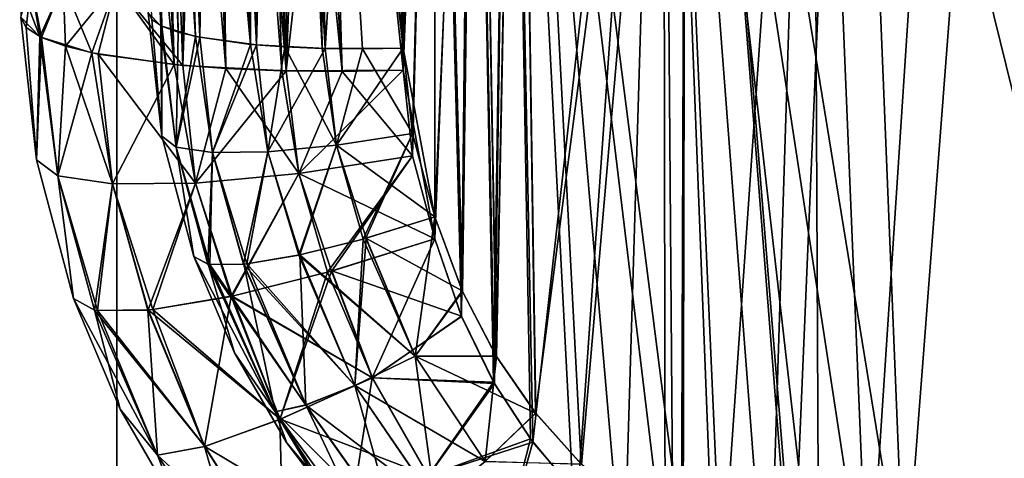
# Model space of a CAD drawing. Header units: millimetres. Extents: x -294 to 294, y -16 to 444.
# Tile 9 of 256: x -240.02 to -224.58, y 7.55 to 14.44. Entities that reach past the tile are written whole.
import ezdxf

# ---------------------------------------------------------------- set-up
doc = ezdxf.new("R2010")
doc.units = ezdxf.units.MM
doc.header["$LTSCALE"] = 65.185185
for name, color, linetype in [('555', 7, 'CONTINUOUS'), ('559', 7, 'CONTINUOUS'), ('561', 7, 'CONTINUOUS'), ('604', 7, 'CONTINUOUS'), ('605', 7, 'CONTINUOUS'), ('614', 7, 'CONTINUOUS'), ('615', 7, 'CONTINUOUS'), ('616', 7, 'CONTINUOUS'), ('618', 7, 'CONTINUOUS'), ('619', 7, 'CONTINUOUS'), ('620', 7, 'CONTINUOUS'), ('633', 7, 'CONTINUOUS'), ('634', 7, 'CONTINUOUS'), ('642', 7, 'CONTINUOUS'), ('730', 7, 'CONTINUOUS'), ('733', 7, 'CONTINUOUS'), ('734', 7, 'CONTINUOUS'), ('735', 7, 'CONTINUOUS'), ('736', 7, 'CONTINUOUS'), ('737', 7, 'CONTINUOUS'), ('750', 7, 'CONTINUOUS'), ('756', 7, 'CONTINUOUS'), ('762', 7, 'CONTINUOUS'), ('763', 7, 'CONTINUOUS'), ('768', 7, 'CONTINUOUS')]:
    doc.layers.add(name, color=color, linetype=linetype)

msp = doc.modelspace()

# ---------------------------------------------------------------- linework, layer by layer
at = {"layer": '555', "linetype": 'Continuous'}
for points in [[(-238.5, 100), (-238.5, 0), (-238.5, -16, 19), (-238.5, 100)], [(-238.5, 100, 19), (-238.5, 100), (-238.5, -16, 19), (-238.5, 100, 19)]]:
    msp.add_3dface(points, dxfattribs=at)
at = {"layer": '559', "linetype": 'Continuous'}
for points in [[(-238.5, 100, 19), (-238.5, -16, 19), (238.5, -16, 19), (-238.5, 100, 19)], [(-238.5, 100, 19), (238.5, -16, 19), (238.5, 100, 19), (-238.5, 100, 19)]]:
    msp.add_3dface(points, dxfattribs=at)
at = {"layer": '561', "linetype": 'Continuous'}
for points in [[(-238.5, 0), (-238.5, 100), (-9.306, 54.781), (-238.5, 0)], [(-238.5, 0), (-9.306, 54.781), (-10.266, 54.158), (-238.5, 0)], [(-238.5, 0), (-10.266, 54.158), (-10.923, 53.22), (-238.5, 0)], [(-11.18, 52.105), (-238.5, 0), (-10.923, 53.22), (-11.18, 52.105)], [(-13, 0), (-238.5, 0), (-11.18, 52.105), (-13, 0)]]:
    msp.add_3dface(points, dxfattribs=at)
at = {"layer": '604', "linetype": 'Continuous'}
for points in [[(-238.005, 14.546, -286.48), (-238.005, 14.546, -60.52), (-237.791, 12.605, -60.757), (-238.005, 14.546, -286.48)], [(-238.005, 14.546, -286.48), (-237.791, 12.605, -60.757), (-237.791, 12.605, -286.243), (-238.005, 14.546, -286.48)], [(-237.791, 12.605, -60.757), (-237.288, 10.718, -60.988), (-237.791, 12.605, -286.243), (-237.791, 12.605, -60.757)], [(-237.791, 12.605, -286.243), (-237.288, 10.718, -60.988), (-237.288, 10.718, -286.012), (-237.791, 12.605, -286.243)], [(-237.288, 10.718, -60.988), (-236.651, 9.207, -61.169), (-237.288, 10.718, -286.012), (-237.288, 10.718, -60.988)], [(-237.288, 10.718, -286.012), (-236.651, 9.207, -61.169), (-236.65, 9.204, -285.831), (-237.288, 10.718, -286.012)], [(-236.651, 9.207, -61.169), (-235.836, 7.798, -61.327), (-236.65, 9.204, -285.831), (-236.651, 9.207, -61.169)], [(-236.65, 9.204, -285.831), (-235.836, 7.798, -61.327), (-235.832, 7.793, -285.673), (-236.65, 9.204, -285.831)], [(-235.836, 7.798, -61.327), (-234.857, 6.509, -61.453), (-235.832, 7.793, -285.673), (-235.836, 7.798, -61.327)], [(-235.832, 7.793, -285.673), (-234.857, 6.509, -61.453), (-234.85, 6.501, -285.547), (-235.832, 7.793, -285.673)]]:
    msp.add_3dface(points, dxfattribs=at)
at = {"layer": '605', "linetype": 'Continuous'}
for points in [[(-233.08, 10.179, -57.249), (-234.59, 11.004, -57.276), (-233.511, 11.341, -57.048), (-233.08, 10.179, -57.249)], [(-234.635, 10.992, -57.293), (-233.821, 9.154, -57.619), (-235.628, 10.743, -57.85), (-234.635, 10.992, -57.293)], [(-234.59, 11.004, -57.276), (-233.821, 9.154, -57.619), (-234.635, 10.992, -57.293), (-234.59, 11.004, -57.276)], [(-233.821, 9.154, -57.619), (-234.59, 11.004, -57.276), (-233.08, 10.179, -57.249), (-233.821, 9.154, -57.619)], [(-236.651, 9.207, -61.169), (-237.288, 10.718, -60.988), (-236.017, 8.281, -60.354), (-236.651, 9.207, -61.169)], [(-236.017, 8.281, -60.354), (-237.288, 10.718, -60.988), (-237.069, 10.596, -59.863), (-236.017, 8.281, -60.354)], [(-235.642, 10.74, -57.86), (-234.767, 8.693, -58.264), (-236.46, 10.603, -58.697), (-235.642, 10.74, -57.86)], [(-233.821, 9.154, -57.619), (-235.642, 10.74, -57.86), (-235.628, 10.743, -57.85), (-233.821, 9.154, -57.619)], [(-234.767, 8.693, -58.264), (-235.642, 10.74, -57.86), (-233.821, 9.154, -57.619), (-234.767, 8.693, -58.264)], [(-236.017, 8.281, -60.354), (-237.069, 10.596, -59.863), (-235.536, 8.387, -59.221), (-236.017, 8.281, -60.354)], [(-235.536, 8.387, -59.221), (-237.069, 10.596, -59.863), (-237.037, 10.591, -59.772), (-235.536, 8.387, -59.221)], [(-236.51, 10.597, -58.766), (-235.536, 8.387, -59.221), (-237.037, 10.591, -59.772), (-236.51, 10.597, -58.766)], [(-234.767, 8.693, -58.264), (-236.51, 10.597, -58.766), (-236.46, 10.603, -58.697), (-234.767, 8.693, -58.264)], [(-235.536, 8.387, -59.221), (-236.51, 10.597, -58.766), (-234.767, 8.693, -58.264), (-235.536, 8.387, -59.221)], [(-232.546, 9.154, -57.415), (-233.821, 9.154, -57.619), (-233.08, 10.179, -57.249), (-232.546, 9.154, -57.415)], [(-235.836, 7.798, -61.327), (-236.651, 9.207, -61.169), (-236.017, 8.281, -60.354), (-235.836, 7.798, -61.327)], [(-232.722, 7.498, -57.896), (-234.767, 8.693, -58.264), (-233.821, 9.154, -57.619), (-232.722, 7.498, -57.896)], [(-232.722, 7.498, -57.896), (-233.821, 9.154, -57.619), (-231.929, 8.26, -57.542), (-232.722, 7.498, -57.896)], [(-231.929, 8.26, -57.542), (-233.821, 9.154, -57.619), (-232.546, 9.154, -57.415), (-231.929, 8.26, -57.542)], [(-233.509, 6.857, -58.599), (-235.536, 8.387, -59.221), (-234.767, 8.693, -58.264), (-233.509, 6.857, -58.599)], [(-233.509, 6.857, -58.599), (-234.767, 8.693, -58.264), (-232.722, 7.498, -57.896), (-233.509, 6.857, -58.599)], [(-234.131, 6.404, -59.603), (-236.017, 8.281, -60.354), (-235.536, 8.387, -59.221), (-234.131, 6.404, -59.603)], [(-234.131, 6.404, -59.603), (-235.536, 8.387, -59.221), (-233.509, 6.857, -58.599), (-234.131, 6.404, -59.603)], [(-234.498, 6.204, -60.765), (-235.836, 7.798, -61.327), (-236.017, 8.281, -60.354), (-234.498, 6.204, -60.765)], [(-234.498, 6.204, -60.765), (-236.017, 8.281, -60.354), (-234.131, 6.404, -59.603), (-234.498, 6.204, -60.765)], [(-231.208, 7.454, -57.628), (-232.722, 7.498, -57.896), (-231.929, 8.26, -57.542), (-231.208, 7.454, -57.628)], [(-234.857, 6.509, -61.453), (-235.836, 7.798, -61.327), (-234.498, 6.204, -60.765), (-234.857, 6.509, -61.453)]]:
    msp.add_3dface(points, dxfattribs=at)
at = {"layer": '614', "linetype": 'Continuous'}
for points in [[(-233.511, 26.381, -54.396), (-232.856, 26.375, -54.388), (-233.511, 11.341, -57.048), (-233.511, 26.381, -54.396)], [(-232.856, 26.375, -54.388), (-233.08, 10.179, -57.249), (-233.511, 11.341, -57.048), (-232.856, 26.375, -54.388)], [(-232.856, 26.375, -54.388), (-232.546, 9.154, -57.415), (-233.08, 10.179, -57.249), (-232.856, 26.375, -54.388)], [(-232.856, 26.375, -54.388), (-232.202, 26.389, -54.356), (-232.546, 9.154, -57.415), (-232.856, 26.375, -54.388)], [(-232.202, 26.389, -54.356), (-231.929, 8.26, -57.542), (-232.546, 9.154, -57.415), (-232.202, 26.389, -54.356)], [(-232.202, 26.389, -54.356), (-229.573, 26.389, -54.038), (-231.929, 8.26, -57.542), (-232.202, 26.389, -54.356)], [(-229.573, 26.389, -54.038), (-231.208, 7.454, -57.628), (-231.929, 8.26, -57.542), (-229.573, 26.389, -54.038)], [(-229.573, 26.389, -54.038), (-229.612, 6.241, -57.647), (-231.208, 7.454, -57.628), (-229.573, 26.389, -54.038)], [(-229.573, 26.389, -54.038), (-227.886, 5.532, -57.447), (-229.612, 6.241, -57.647), (-229.573, 26.389, -54.038)], [(-229.573, 26.389, -54.038), (-227.002, 26.389, -53.406), (-227.886, 5.532, -57.447), (-229.573, 26.389, -54.038)], [(-227.002, 26.389, -53.406), (-226.145, 5.305, -57.031), (-227.886, 5.532, -57.447), (-227.002, 26.389, -53.406)], [(-227.002, 26.389, -53.406), (-224.526, 26.389, -52.468), (-226.145, 5.305, -57.031), (-227.002, 26.389, -53.406)], [(-226.145, 5.305, -57.031), (-224.526, 26.389, -52.468), (-221.472, 5.305, -55.108), (-226.145, 5.305, -57.031)]]:
    msp.add_3dface(points, dxfattribs=at)
at = {"layer": '615', "linetype": 'Continuous'}
for points in [[(-234.442, 26.435, -54.387), (-233.977, 26.399, -54.393), (-234.008, 13.991, -56.581), (-234.442, 26.435, -54.387)], [(-233.977, 26.399, -54.393), (-233.511, 26.381, -54.396), (-234.008, 13.991, -56.581), (-233.977, 26.399, -54.393)], [(-233.511, 26.381, -54.396), (-233.511, 11.341, -57.048), (-234.008, 13.991, -56.581), (-233.511, 26.381, -54.396)], [(-234.008, 13.991, -56.581), (-233.511, 11.341, -57.048), (-233.859, 12.648, -56.818), (-234.008, 13.991, -56.581)]]:
    msp.add_3dface(points, dxfattribs=at)
at = {"layer": '616', "linetype": 'Continuous'}
for points in [[(-238.355, 30.355, -56.46), (-238.116, 29.6, -56.068), (-237.79, 14.333, -59.268), (-238.355, 30.355, -56.46)], [(-237.95, 14.438, -59.892), (-238.355, 30.355, -56.46), (-237.79, 14.333, -59.268), (-237.95, 14.438, -59.892)], [(-238.116, 29.6, -56.068), (-237.803, 28.924, -55.688), (-237.538, 14.24, -58.693), (-238.116, 29.6, -56.068)], [(-237.79, 14.333, -59.268), (-238.116, 29.6, -56.068), (-237.538, 14.24, -58.693), (-237.79, 14.333, -59.268)], [(-237.803, 28.924, -55.688), (-237.414, 28.314, -55.333), (-237.196, 14.159, -58.163), (-237.803, 28.924, -55.688)], [(-237.538, 14.24, -58.693), (-237.803, 28.924, -55.688), (-237.196, 14.159, -58.163), (-237.538, 14.24, -58.693)], [(-237.414, 28.314, -55.333), (-236.966, 27.788, -55.023), (-237.196, 14.159, -58.163), (-237.414, 28.314, -55.333)], [(-237.196, 14.159, -58.163), (-236.966, 27.788, -55.023), (-236.31, 14.04, -57.314), (-237.196, 14.159, -58.163)], [(-236.966, 27.788, -55.023), (-236.48, 27.354, -54.774), (-236.31, 14.04, -57.314), (-236.966, 27.788, -55.023)], [(-236.48, 27.354, -54.774), (-235.974, 27.009, -54.587), (-236.31, 14.04, -57.314), (-236.48, 27.354, -54.774)], [(-236.31, 14.04, -57.314), (-235.974, 27.009, -54.587), (-235.231, 13.983, -56.777), (-236.31, 14.04, -57.314)], [(-235.974, 27.009, -54.587), (-235.464, 26.748, -54.463), (-235.231, 13.983, -56.777), (-235.974, 27.009, -54.587)], [(-235.464, 26.748, -54.463), (-234.442, 26.435, -54.387), (-235.231, 13.983, -56.777), (-235.464, 26.748, -54.463)], [(-234.442, 26.435, -54.387), (-234.008, 13.991, -56.581), (-235.231, 13.983, -56.777), (-234.442, 26.435, -54.387)]]:
    msp.add_3dface(points, dxfattribs=at)
at = {"layer": '618', "linetype": 'Continuous'}
for points in [[(-237.791, 12.605, -60.757), (-238.005, 14.546, -60.52), (-237.95, 14.438, -59.892), (-237.791, 12.605, -60.757)], [(-237.791, 12.605, -60.757), (-237.95, 14.438, -59.892), (-237.79, 14.333, -59.268), (-237.791, 12.605, -60.757)], [(-237.791, 12.605, -60.757), (-237.79, 14.333, -59.268), (-237.568, 12.437, -59.563), (-237.791, 12.605, -60.757)], [(-237.79, 14.333, -59.268), (-237.538, 14.24, -58.693), (-237.568, 12.437, -59.563), (-237.79, 14.333, -59.268)], [(-237.538, 14.24, -58.693), (-237.196, 14.159, -58.163), (-237.568, 12.437, -59.563), (-237.538, 14.24, -58.693)], [(-237.196, 14.159, -58.163), (-236.996, 12.353, -58.482), (-237.568, 12.437, -59.563), (-237.196, 14.159, -58.163)], [(-237.196, 14.159, -58.163), (-236.31, 14.04, -57.314), (-236.996, 12.353, -58.482), (-237.196, 14.159, -58.163)], [(-236.31, 14.04, -57.314), (-236.13, 12.362, -57.614), (-236.996, 12.353, -58.482), (-236.31, 14.04, -57.314)], [(-236.31, 14.04, -57.314), (-235.231, 13.983, -56.777), (-236.13, 12.362, -57.614), (-236.31, 14.04, -57.314)], [(-235.231, 13.983, -56.777), (-235.051, 12.464, -57.041), (-236.13, 12.362, -57.614), (-235.231, 13.983, -56.777)], [(-235.231, 13.983, -56.777), (-234.008, 13.991, -56.581), (-235.051, 12.464, -57.041), (-235.231, 13.983, -56.777)], [(-234.008, 13.991, -56.581), (-233.859, 12.648, -56.818), (-235.051, 12.464, -57.041), (-234.008, 13.991, -56.581)], [(-237.288, 10.718, -60.988), (-237.791, 12.605, -60.757), (-237.568, 12.437, -59.563), (-237.288, 10.718, -60.988)], [(-233.859, 12.648, -56.818), (-234.635, 10.992, -57.293), (-235.051, 12.464, -57.041), (-233.859, 12.648, -56.818)], [(-234.59, 11.004, -57.276), (-234.635, 10.992, -57.293), (-233.859, 12.648, -56.818), (-234.59, 11.004, -57.276)], [(-233.511, 11.341, -57.048), (-234.59, 11.004, -57.276), (-233.859, 12.648, -56.818), (-233.511, 11.341, -57.048)], [(-237.069, 10.596, -59.863), (-237.288, 10.718, -60.988), (-237.568, 12.437, -59.563), (-237.069, 10.596, -59.863)], [(-236.996, 12.353, -58.482), (-237.069, 10.596, -59.863), (-237.568, 12.437, -59.563), (-236.996, 12.353, -58.482)], [(-236.13, 12.362, -57.614), (-236.51, 10.597, -58.766), (-236.996, 12.353, -58.482), (-236.13, 12.362, -57.614)], [(-236.46, 10.603, -58.697), (-236.51, 10.597, -58.766), (-236.13, 12.362, -57.614), (-236.46, 10.603, -58.697)], [(-235.642, 10.74, -57.86), (-236.46, 10.603, -58.697), (-236.13, 12.362, -57.614), (-235.642, 10.74, -57.86)], [(-235.051, 12.464, -57.041), (-235.642, 10.74, -57.86), (-236.13, 12.362, -57.614), (-235.051, 12.464, -57.041)], [(-235.628, 10.743, -57.85), (-235.642, 10.74, -57.86), (-235.051, 12.464, -57.041), (-235.628, 10.743, -57.85)], [(-234.635, 10.992, -57.293), (-235.628, 10.743, -57.85), (-235.051, 12.464, -57.041), (-234.635, 10.992, -57.293)], [(-237.037, 10.591, -59.772), (-237.069, 10.596, -59.863), (-236.996, 12.353, -58.482), (-237.037, 10.591, -59.772)], [(-236.51, 10.597, -58.766), (-237.037, 10.591, -59.772), (-236.996, 12.353, -58.482), (-236.51, 10.597, -58.766)]]:
    msp.add_3dface(points, dxfattribs=at)
at = {"layer": '619', "linetype": 'Continuous'}
for points in [[(-238.005, 14.546, -286.48), (-237.791, 12.605, -286.243), (-237.806, 14.341, -287.685), (-238.005, 14.546, -286.48)], [(-237.791, 12.605, -286.243), (-237.568, 12.437, -287.437), (-237.806, 14.341, -287.685), (-237.791, 12.605, -286.243)], [(-237.806, 14.341, -287.685), (-237.568, 12.437, -287.437), (-237.262, 14.172, -288.749), (-237.806, 14.341, -287.685)], [(-237.568, 12.437, -287.437), (-236.996, 12.353, -288.518), (-237.262, 14.172, -288.749), (-237.568, 12.437, -287.437)], [(-237.262, 14.172, -288.749), (-236.996, 12.353, -288.518), (-236.399, 14.048, -289.622), (-237.262, 14.172, -288.749)], [(-236.996, 12.353, -288.518), (-236.13, 12.362, -289.386), (-236.399, 14.048, -289.622), (-236.996, 12.353, -288.518)], [(-236.399, 14.048, -289.622), (-236.13, 12.362, -289.386), (-235.862, 14.008, -289.958), (-236.399, 14.048, -289.622)], [(-236.13, 12.362, -289.386), (-235.051, 12.464, -289.959), (-235.862, 14.008, -289.958), (-236.13, 12.362, -289.386)], [(-235.862, 14.008, -289.958), (-235.051, 12.464, -289.959), (-235.279, 13.984, -290.207), (-235.862, 14.008, -289.958)], [(-235.279, 13.984, -290.207), (-235.051, 12.464, -289.959), (-234.645, 13.979, -290.365), (-235.279, 13.984, -290.207)], [(-235.051, 12.464, -289.959), (-233.859, 12.648, -290.182), (-234.645, 13.979, -290.365), (-235.051, 12.464, -289.959)], [(-234.645, 13.979, -290.365), (-233.859, 12.648, -290.182), (-234.008, 13.991, -290.419), (-234.645, 13.979, -290.365)], [(-237.791, 12.605, -286.243), (-237.288, 10.718, -286.012), (-237.568, 12.437, -287.437), (-237.791, 12.605, -286.243)], [(-233.859, 12.648, -290.182), (-235.051, 12.464, -289.959), (-233.511, 11.341, -289.952), (-233.859, 12.648, -290.182)], [(-237.568, 12.437, -287.437), (-237.288, 10.718, -286.012), (-237.068, 10.596, -287.14), (-237.568, 12.437, -287.437)], [(-236.996, 12.353, -288.518), (-237.568, 12.437, -287.437), (-237.037, 10.591, -287.228), (-236.996, 12.353, -288.518)], [(-237.037, 10.591, -287.228), (-237.568, 12.437, -287.437), (-237.068, 10.596, -287.14), (-237.037, 10.591, -287.228)], [(-236.13, 12.362, -289.386), (-236.996, 12.353, -288.518), (-236.461, 10.602, -288.303), (-236.13, 12.362, -289.386)], [(-235.629, 10.743, -289.15), (-236.13, 12.362, -289.386), (-236.461, 10.602, -288.303), (-235.629, 10.743, -289.15)], [(-235.051, 12.464, -289.959), (-236.13, 12.362, -289.386), (-235.629, 10.743, -289.15), (-235.051, 12.464, -289.959)], [(-234.636, 10.991, -289.706), (-235.051, 12.464, -289.959), (-235.629, 10.743, -289.15), (-234.636, 10.991, -289.706)], [(-233.511, 11.341, -289.952), (-235.051, 12.464, -289.959), (-234.587, 11.005, -289.725), (-233.511, 11.341, -289.952)], [(-234.587, 11.005, -289.725), (-235.051, 12.464, -289.959), (-234.636, 10.991, -289.706), (-234.587, 11.005, -289.725)], [(-236.508, 10.597, -288.237), (-236.996, 12.353, -288.518), (-237.037, 10.591, -287.228), (-236.508, 10.597, -288.237)], [(-236.461, 10.602, -288.303), (-236.996, 12.353, -288.518), (-236.508, 10.597, -288.237), (-236.461, 10.602, -288.303)]]:
    msp.add_3dface(points, dxfattribs=at)
at = {"layer": '620', "linetype": 'Continuous'}
for points in [[(-238.621, 32.183, -289.59), (-238.005, 14.546, -286.48), (-237.806, 14.341, -287.685), (-238.621, 32.183, -289.59)], [(-238.621, 32.183, -289.59), (-237.806, 14.341, -287.685), (-238.616, 32.062, -289.659), (-238.621, 32.183, -289.59)], [(-237.806, 14.341, -287.685), (-238.609, 31.941, -289.729), (-238.616, 32.062, -289.659), (-237.806, 14.341, -287.685)], [(-238.609, 31.941, -289.729), (-237.806, 14.341, -287.685), (-238.574, 31.574, -289.943), (-238.609, 31.941, -289.729)], [(-238.574, 31.574, -289.943), (-237.806, 14.341, -287.685), (-238.521, 31.215, -290.154), (-238.574, 31.574, -289.943)], [(-238.521, 31.215, -290.154), (-237.806, 14.341, -287.685), (-238.35, 30.333, -290.55), (-238.521, 31.215, -290.154)], [(-237.806, 14.341, -287.685), (-237.262, 14.172, -288.749), (-238.35, 30.333, -290.55), (-237.806, 14.341, -287.685)], [(-238.35, 30.333, -290.55), (-237.262, 14.172, -288.749), (-238.1, 29.56, -290.954), (-238.35, 30.333, -290.55)], [(-238.1, 29.56, -290.954), (-237.262, 14.172, -288.749), (-237.773, 28.87, -291.343), (-238.1, 29.56, -290.954)], [(-237.262, 14.172, -288.749), (-236.399, 14.048, -289.622), (-237.773, 28.87, -291.343), (-237.262, 14.172, -288.749)], [(-237.773, 28.87, -291.343), (-236.399, 14.048, -289.622), (-237.37, 28.256, -291.702), (-237.773, 28.87, -291.343)], [(-237.37, 28.256, -291.702), (-236.399, 14.048, -289.622), (-236.912, 27.734, -292.008), (-237.37, 28.256, -291.702)], [(-236.912, 27.734, -292.008), (-236.399, 14.048, -289.622), (-236.43, 27.315, -292.248), (-236.912, 27.734, -292.008)], [(-236.399, 14.048, -289.622), (-235.862, 14.008, -289.958), (-236.43, 27.315, -292.248), (-236.399, 14.048, -289.622)], [(-236.43, 27.315, -292.248), (-235.862, 14.008, -289.958), (-235.939, 26.989, -292.423), (-236.43, 27.315, -292.248)], [(-235.862, 14.008, -289.958), (-235.279, 13.984, -290.207), (-235.939, 26.989, -292.423), (-235.862, 14.008, -289.958)], [(-235.939, 26.989, -292.423), (-235.279, 13.984, -290.207), (-235.451, 26.743, -292.539), (-235.939, 26.989, -292.423)], [(-235.279, 13.984, -290.207), (-234.645, 13.979, -290.365), (-235.451, 26.743, -292.539), (-235.279, 13.984, -290.207)], [(-234.645, 13.979, -290.365), (-234.008, 13.991, -290.419), (-235.451, 26.743, -292.539), (-234.645, 13.979, -290.365)], [(-235.451, 26.743, -292.539), (-234.008, 13.991, -290.419), (-234.442, 26.435, -292.613), (-235.451, 26.743, -292.539)]]:
    msp.add_3dface(points, dxfattribs=at)
at = {"layer": '633', "linetype": 'Continuous'}
for points in [[(-233.511, 11.341, -289.952), (-234.587, 11.005, -289.725), (-233.818, 9.156, -289.382), (-233.511, 11.341, -289.952)], [(-233.076, 10.17, -289.749), (-233.511, 11.341, -289.952), (-233.818, 9.156, -289.382), (-233.076, 10.17, -289.749)], [(-234.636, 10.991, -289.706), (-235.629, 10.743, -289.15), (-234.764, 8.694, -288.738), (-234.636, 10.991, -289.706)], [(-234.587, 11.005, -289.725), (-234.636, 10.991, -289.706), (-234.764, 8.694, -288.738), (-234.587, 11.005, -289.725)], [(-233.818, 9.156, -289.382), (-234.587, 11.005, -289.725), (-234.764, 8.694, -288.738), (-233.818, 9.156, -289.382)], [(-237.288, 10.718, -286.012), (-236.65, 9.204, -285.831), (-237.068, 10.596, -287.14), (-237.288, 10.718, -286.012)], [(-235.629, 10.743, -289.15), (-236.461, 10.602, -288.303), (-235.534, 8.388, -287.782), (-235.629, 10.743, -289.15)], [(-234.764, 8.694, -288.738), (-235.629, 10.743, -289.15), (-235.534, 8.388, -287.782), (-234.764, 8.694, -288.738)], [(-237.068, 10.596, -287.14), (-236.65, 9.204, -285.831), (-236.016, 8.281, -286.65), (-237.068, 10.596, -287.14)], [(-237.037, 10.591, -287.228), (-237.068, 10.596, -287.14), (-236.016, 8.281, -286.65), (-237.037, 10.591, -287.228)], [(-236.508, 10.597, -288.237), (-237.037, 10.591, -287.228), (-236.016, 8.281, -286.65), (-236.508, 10.597, -288.237)], [(-236.461, 10.602, -288.303), (-236.508, 10.597, -288.237), (-235.534, 8.388, -287.782), (-236.461, 10.602, -288.303)], [(-236.508, 10.597, -288.237), (-236.016, 8.281, -286.65), (-235.534, 8.388, -287.782), (-236.508, 10.597, -288.237)], [(-232.541, 9.147, -289.584), (-233.076, 10.17, -289.749), (-233.818, 9.156, -289.382), (-232.541, 9.147, -289.584)], [(-236.65, 9.204, -285.831), (-235.832, 7.793, -285.673), (-236.016, 8.281, -286.65), (-236.65, 9.204, -285.831)], [(-233.507, 6.859, -288.404), (-233.818, 9.156, -289.382), (-234.764, 8.694, -288.738), (-233.507, 6.859, -288.404)], [(-232.719, 7.5, -289.106), (-232.541, 9.147, -289.584), (-233.818, 9.156, -289.382), (-232.719, 7.5, -289.106)], [(-232.719, 7.5, -289.106), (-233.818, 9.156, -289.382), (-233.507, 6.859, -288.404), (-232.719, 7.5, -289.106)], [(-231.928, 8.259, -289.458), (-232.541, 9.147, -289.584), (-232.719, 7.5, -289.106), (-231.928, 8.259, -289.458)], [(-234.129, 6.405, -287.4), (-234.764, 8.694, -288.738), (-235.534, 8.388, -287.782), (-234.129, 6.405, -287.4)], [(-233.507, 6.859, -288.404), (-234.764, 8.694, -288.738), (-234.129, 6.405, -287.4), (-233.507, 6.859, -288.404)], [(-236.016, 8.281, -286.65), (-234.497, 6.204, -286.238), (-235.534, 8.388, -287.782), (-236.016, 8.281, -286.65)], [(-234.497, 6.204, -286.238), (-234.129, 6.405, -287.4), (-235.534, 8.388, -287.782), (-234.497, 6.204, -286.238)], [(-235.832, 7.793, -285.673), (-234.85, 6.501, -285.547), (-236.016, 8.281, -286.65), (-235.832, 7.793, -285.673)], [(-236.016, 8.281, -286.65), (-234.85, 6.501, -285.547), (-234.497, 6.204, -286.238), (-236.016, 8.281, -286.65)], [(-231.216, 7.462, -289.372), (-231.928, 8.259, -289.458), (-232.719, 7.5, -289.106), (-231.216, 7.462, -289.372)]]:
    msp.add_3dface(points, dxfattribs=at)
at = {"layer": '634', "linetype": 'Continuous'}
for points in [[(-233.511, 11.341, -289.952), (-233.076, 10.17, -289.749), (-233.511, 26.381, -292.604), (-233.511, 11.341, -289.952)], [(-233.511, 26.381, -292.604), (-233.076, 10.17, -289.749), (-232.855, 26.375, -292.612), (-233.511, 26.381, -292.604)], [(-233.076, 10.17, -289.749), (-232.541, 9.147, -289.584), (-232.855, 26.375, -292.612), (-233.076, 10.17, -289.749)], [(-232.855, 26.375, -292.612), (-232.541, 9.147, -289.584), (-232.202, 26.389, -292.644), (-232.855, 26.375, -292.612)], [(-232.541, 9.147, -289.584), (-231.928, 8.259, -289.458), (-232.202, 26.389, -292.644), (-232.541, 9.147, -289.584)], [(-231.928, 8.259, -289.458), (-231.216, 7.462, -289.372), (-232.202, 26.389, -292.644), (-231.928, 8.259, -289.458)], [(-231.216, 7.462, -289.372), (-229.643, 6.259, -289.351), (-232.202, 26.389, -292.644), (-231.216, 7.462, -289.372)], [(-232.202, 26.389, -292.644), (-229.643, 6.259, -289.351), (-229.573, 26.389, -292.962), (-232.202, 26.389, -292.644)], [(-229.643, 6.259, -289.351), (-227.937, 5.546, -289.544), (-229.573, 26.389, -292.962), (-229.643, 6.259, -289.351)], [(-227.937, 5.546, -289.544), (-226.145, 5.305, -289.969), (-229.573, 26.389, -292.962), (-227.937, 5.546, -289.544)], [(-229.573, 26.389, -292.962), (-226.145, 5.305, -289.969), (-227.002, 26.389, -293.594), (-229.573, 26.389, -292.962)], [(-226.145, 5.305, -289.969), (-221.472, 5.305, -291.892), (-227.002, 26.389, -293.594), (-226.145, 5.305, -289.969)], [(-227.002, 26.389, -293.594), (-221.472, 5.305, -291.892), (-224.526, 26.389, -294.532), (-227.002, 26.389, -293.594)]]:
    msp.add_3dface(points, dxfattribs=at)
at = {"layer": '642', "linetype": 'Continuous'}
for points in [[(-234.442, 26.435, -292.613), (-234.008, 13.991, -290.419), (-233.976, 26.399, -292.607), (-234.442, 26.435, -292.613)], [(-234.008, 13.991, -290.419), (-233.511, 26.381, -292.604), (-233.976, 26.399, -292.607), (-234.008, 13.991, -290.419)], [(-234.008, 13.991, -290.419), (-233.859, 12.648, -290.182), (-233.511, 26.381, -292.604), (-234.008, 13.991, -290.419)], [(-233.859, 12.648, -290.182), (-233.511, 11.341, -289.952), (-233.511, 26.381, -292.604), (-233.859, 12.648, -290.182)]]:
    msp.add_3dface(points, dxfattribs=at)
at = {"layer": '730', "linetype": 'Continuous'}
for points in [[(-233.511, 10.994, -55.11), (-233.093, 9.779, -55.32), (-233.511, 26.066, -52.452), (-233.511, 10.994, -55.11)], [(-233.511, 26.066, -52.452), (-233.093, 9.779, -55.32), (-232.919, 26.048, -52.446), (-233.511, 26.066, -52.452)], [(-233.093, 9.779, -55.32), (-232.588, 8.746, -55.487), (-232.919, 26.048, -52.446), (-233.093, 9.779, -55.32)], [(-232.919, 26.048, -52.446), (-232.588, 8.746, -55.487), (-232.326, 26.042, -52.421), (-232.919, 26.048, -52.446)], [(-232.588, 8.746, -55.487), (-232.012, 7.856, -55.614), (-232.326, 26.042, -52.421), (-232.588, 8.746, -55.487)], [(-230.631, 6.403, -55.741), (-229.898, 5.885, -55.731), (-232.326, 26.042, -52.421), (-230.631, 6.403, -55.741)], [(-232.326, 26.042, -52.421), (-229.898, 5.885, -55.731), (-229.929, 26.042, -52.132), (-232.326, 26.042, -52.421)], [(-231.344, 7.061, -55.702), (-230.631, 6.403, -55.741), (-232.326, 26.042, -52.421), (-231.344, 7.061, -55.702)], [(-232.012, 7.856, -55.614), (-231.344, 7.061, -55.702), (-232.326, 26.042, -52.421), (-232.012, 7.856, -55.614)], [(-227.527, 5.016, -55.395), (-226.71, 4.958, -55.176), (-229.929, 26.042, -52.132), (-227.527, 5.016, -55.395)], [(-229.929, 26.042, -52.132), (-226.71, 4.958, -55.176), (-227.584, 26.042, -51.556), (-229.929, 26.042, -52.132)], [(-228.336, 5.19, -55.56), (-227.527, 5.016, -55.395), (-229.929, 26.042, -52.132), (-228.336, 5.19, -55.56)], [(-229.135, 5.482, -55.672), (-228.336, 5.19, -55.56), (-229.929, 26.042, -52.132), (-229.135, 5.482, -55.672)], [(-229.898, 5.885, -55.731), (-229.135, 5.482, -55.672), (-229.929, 26.042, -52.132), (-229.898, 5.885, -55.731)], [(-226.71, 4.958, -55.176), (-222.387, 4.958, -53.399), (-227.584, 26.042, -51.556), (-226.71, 4.958, -55.176)], [(-227.584, 26.042, -51.556), (-222.387, 4.958, -53.399), (-225.326, 26.042, -50.701), (-227.584, 26.042, -51.556)], [(-225.326, 26.042, -50.701), (-222.387, 4.958, -53.399), (-223.187, 26.042, -49.58), (-225.326, 26.042, -50.701)]]:
    msp.add_3dface(points, dxfattribs=at)
at = {"layer": '733', "linetype": 'Continuous'}
for points in [[(-234.494, 8.812, -55.773), (-233.511, 10.994, -55.11), (-235.129, 10.489, -55.452), (-234.494, 8.812, -55.773)], [(-233.093, 9.779, -55.32), (-233.511, 10.994, -55.11), (-234.494, 8.812, -55.773), (-233.093, 9.779, -55.32)], [(-236.69, 10.097, -56.314), (-235.942, 8.161, -56.727), (-235.193, 10.471, -55.476), (-236.69, 10.097, -56.314)], [(-234.494, 8.812, -55.773), (-235.129, 10.489, -55.452), (-235.942, 8.161, -56.727), (-234.494, 8.812, -55.773)], [(-235.942, 8.161, -56.727), (-235.129, 10.489, -55.452), (-235.193, 10.471, -55.476), (-235.942, 8.161, -56.727)], [(-238.444, 8.322, -61.199), (-238.849, 9.876, -59.334), (-239.176, 10.059, -61.018), (-238.444, 8.322, -61.199)], [(-237.121, 7.737, -58.153), (-236.707, 10.093, -56.327), (-237.934, 9.886, -57.582), (-237.121, 7.737, -58.153)], [(-235.942, 8.161, -56.727), (-236.707, 10.093, -56.327), (-237.121, 7.737, -58.153), (-235.942, 8.161, -56.727)], [(-236.707, 10.093, -56.327), (-235.942, 8.161, -56.727), (-236.69, 10.097, -56.314), (-236.707, 10.093, -56.327)], [(-238.01, 9.878, -57.686), (-237.121, 7.737, -58.153), (-237.934, 9.886, -57.582), (-238.01, 9.878, -57.686)], [(-238.849, 9.876, -59.334), (-237.863, 7.601, -59.844), (-238.803, 9.869, -59.202), (-238.849, 9.876, -59.334)], [(-237.863, 7.601, -59.844), (-238.849, 9.876, -59.334), (-238.444, 8.322, -61.199), (-237.863, 7.601, -59.844)], [(-237.863, 7.601, -59.844), (-238.01, 9.878, -57.686), (-238.803, 9.869, -59.202), (-237.863, 7.601, -59.844)], [(-237.121, 7.737, -58.153), (-238.01, 9.878, -57.686), (-237.863, 7.601, -59.844), (-237.121, 7.737, -58.153)], [(-232.588, 8.746, -55.487), (-233.093, 9.779, -55.32), (-234.494, 8.812, -55.773), (-232.588, 8.746, -55.487)], [(-234.873, 6.388, -57.085), (-234.494, 8.812, -55.773), (-235.942, 8.161, -56.727), (-234.873, 6.388, -57.085)], [(-233.615, 7.274, -56.055), (-234.494, 8.812, -55.773), (-234.873, 6.388, -57.085), (-233.615, 7.274, -56.055)], [(-233.615, 7.274, -56.055), (-232.588, 8.746, -55.487), (-234.494, 8.812, -55.773), (-233.615, 7.274, -56.055)], [(-232.012, 7.856, -55.614), (-232.588, 8.746, -55.487), (-233.615, 7.274, -56.055), (-232.012, 7.856, -55.614)], [(-237.519, 6.718, -61.355), (-237.863, 7.601, -59.844), (-238.444, 8.322, -61.199), (-237.519, 6.718, -61.355)], [(-235.877, 5.77, -58.573), (-235.942, 8.161, -56.727), (-237.121, 7.737, -58.153), (-235.877, 5.77, -58.573)], [(-234.873, 6.388, -57.085), (-235.942, 8.161, -56.727), (-235.877, 5.77, -58.573), (-234.873, 6.388, -57.085)], [(-236.482, 5.509, -60.303), (-237.121, 7.737, -58.153), (-237.863, 7.601, -59.844), (-236.482, 5.509, -60.303)], [(-235.877, 5.77, -58.573), (-237.121, 7.737, -58.153), (-236.482, 5.509, -60.303), (-235.877, 5.77, -58.573)], [(-232.503, 5.924, -56.261), (-232.012, 7.856, -55.614), (-233.615, 7.274, -56.055), (-232.503, 5.924, -56.261)], [(-231.344, 7.061, -55.702), (-232.012, 7.856, -55.614), (-232.503, 5.924, -56.261), (-231.344, 7.061, -55.702)], [(-236.482, 5.509, -60.303), (-237.863, 7.601, -59.844), (-237.519, 6.718, -61.355), (-236.482, 5.509, -60.303)]]:
    msp.add_3dface(points, dxfattribs=at)
at = {"layer": '734', "linetype": 'Continuous'}
for points in [[(-240.004, 14.477, -60.551), (-240.004, 14.477, -286.449), (-239.756, 12.237, -286.212), (-240.004, 14.477, -60.551)], [(-240.004, 14.477, -60.551), (-239.756, 12.237, -286.212), (-239.756, 12.237, -60.788), (-240.004, 14.477, -60.551)], [(-239.176, 10.059, -285.982), (-239.176, 10.059, -61.018), (-239.756, 12.237, -60.788), (-239.176, 10.059, -285.982)], [(-239.756, 12.237, -286.212), (-239.176, 10.059, -285.982), (-239.756, 12.237, -60.788), (-239.756, 12.237, -286.212)], [(-238.444, 8.322, -61.199), (-239.176, 10.059, -61.018), (-238.445, 8.322, -285.801), (-238.444, 8.322, -61.199)], [(-238.445, 8.322, -285.801), (-239.176, 10.059, -61.018), (-239.176, 10.059, -285.982), (-238.445, 8.322, -285.801)], [(-237.523, 6.723, -285.646), (-238.444, 8.322, -61.199), (-238.445, 8.322, -285.801), (-237.523, 6.723, -285.646)], [(-237.519, 6.718, -61.355), (-238.444, 8.322, -61.199), (-237.523, 6.723, -285.646), (-237.519, 6.718, -61.355)]]:
    msp.add_3dface(points, dxfattribs=at)
at = {"layer": '735', "linetype": 'Continuous'}
for points in [[(-240.004, 14.477, -60.551), (-239.756, 12.237, -60.788), (-239.706, 14.168, -58.744), (-240.004, 14.477, -60.551)], [(-239.756, 12.237, -60.788), (-239.422, 11.984, -58.997), (-239.706, 14.168, -58.744), (-239.756, 12.237, -60.788)], [(-239.706, 14.168, -58.744), (-239.422, 11.984, -58.997), (-238.889, 13.915, -57.148), (-239.706, 14.168, -58.744)], [(-239.422, 11.984, -58.997), (-238.565, 11.858, -57.375), (-238.889, 13.915, -57.148), (-239.422, 11.984, -58.997)], [(-238.889, 13.915, -57.148), (-238.565, 11.858, -57.375), (-237.597, 13.73, -55.839), (-238.889, 13.915, -57.148)], [(-238.565, 11.858, -57.375), (-237.266, 11.872, -56.073), (-237.597, 13.73, -55.839), (-238.565, 11.858, -57.375)], [(-237.597, 13.73, -55.839), (-237.266, 11.872, -56.073), (-236.788, 13.669, -55.333), (-237.597, 13.73, -55.839)], [(-237.266, 11.872, -56.073), (-235.646, 12.024, -55.214), (-236.788, 13.669, -55.333), (-237.266, 11.872, -56.073)], [(-236.788, 13.669, -55.333), (-235.646, 12.024, -55.214), (-235.912, 13.633, -54.96), (-236.788, 13.669, -55.333)], [(-235.912, 13.633, -54.96), (-235.646, 12.024, -55.214), (-234.963, 13.625, -54.723), (-235.912, 13.633, -54.96)], [(-235.646, 12.024, -55.214), (-233.859, 12.3, -54.879), (-234.963, 13.625, -54.723), (-235.646, 12.024, -55.214)], [(-234.963, 13.625, -54.723), (-233.859, 12.3, -54.879), (-234.008, 13.644, -54.642), (-234.963, 13.625, -54.723)], [(-239.756, 12.237, -60.788), (-239.176, 10.059, -61.018), (-239.422, 11.984, -58.997), (-239.756, 12.237, -60.788)], [(-235.646, 12.024, -55.214), (-233.511, 10.994, -55.11), (-233.859, 12.3, -54.879), (-235.646, 12.024, -55.214)], [(-238.849, 9.876, -59.334), (-238.803, 9.869, -59.202), (-239.422, 11.984, -58.997), (-238.849, 9.876, -59.334)], [(-239.176, 10.059, -61.018), (-238.849, 9.876, -59.334), (-239.422, 11.984, -58.997), (-239.176, 10.059, -61.018)], [(-239.422, 11.984, -58.997), (-238.803, 9.869, -59.202), (-238.565, 11.858, -57.375), (-239.422, 11.984, -58.997)], [(-237.266, 11.872, -56.073), (-236.69, 10.097, -56.314), (-235.646, 12.024, -55.214), (-237.266, 11.872, -56.073)], [(-236.69, 10.097, -56.314), (-235.193, 10.471, -55.476), (-235.646, 12.024, -55.214), (-236.69, 10.097, -56.314)], [(-235.129, 10.489, -55.452), (-233.511, 10.994, -55.11), (-235.646, 12.024, -55.214), (-235.129, 10.489, -55.452)], [(-235.193, 10.471, -55.476), (-235.129, 10.489, -55.452), (-235.646, 12.024, -55.214), (-235.193, 10.471, -55.476)], [(-238.803, 9.869, -59.202), (-238.01, 9.878, -57.686), (-238.565, 11.858, -57.375), (-238.803, 9.869, -59.202)], [(-238.565, 11.858, -57.375), (-237.934, 9.886, -57.582), (-237.266, 11.872, -56.073), (-238.565, 11.858, -57.375)], [(-238.01, 9.878, -57.686), (-237.934, 9.886, -57.582), (-238.565, 11.858, -57.375), (-238.01, 9.878, -57.686)], [(-237.934, 9.886, -57.582), (-236.707, 10.093, -56.327), (-237.266, 11.872, -56.073), (-237.934, 9.886, -57.582)], [(-236.707, 10.093, -56.327), (-236.69, 10.097, -56.314), (-237.266, 11.872, -56.073), (-236.707, 10.093, -56.327)]]:
    msp.add_3dface(points, dxfattribs=at)
at = {"layer": '736', "linetype": 'Continuous'}
for points in [[(-238.446, 22.253, -54.813), (-237.597, 13.73, -55.839), (-238.383, 29.515, -53.244), (-238.446, 22.253, -54.813)], [(-238.383, 29.515, -53.244), (-237.597, 13.73, -55.839), (-238.033, 28.979, -53.078), (-238.383, 29.515, -53.244)], [(-237.597, 13.73, -55.839), (-236.788, 13.669, -55.333), (-238.033, 28.979, -53.078), (-237.597, 13.73, -55.839)], [(-238.033, 28.979, -53.078), (-236.788, 13.669, -55.333), (-237.342, 28.1, -52.815), (-238.033, 28.979, -53.078)], [(-237.342, 28.1, -52.815), (-236.788, 13.669, -55.333), (-236.988, 27.726, -52.709), (-237.342, 28.1, -52.815)], [(-236.788, 13.669, -55.333), (-235.912, 13.633, -54.96), (-236.988, 27.726, -52.709), (-236.788, 13.669, -55.333)], [(-236.988, 27.726, -52.709), (-235.912, 13.633, -54.96), (-236.312, 27.129, -52.556), (-236.988, 27.726, -52.709)], [(-235.912, 13.633, -54.96), (-234.963, 13.625, -54.723), (-236.312, 27.129, -52.556), (-235.912, 13.633, -54.96)], [(-236.312, 27.129, -52.556), (-234.963, 13.625, -54.723), (-235.772, 26.751, -52.477), (-236.312, 27.129, -52.556)], [(-235.772, 26.751, -52.477), (-234.963, 13.625, -54.723), (-235.342, 26.507, -52.441), (-235.772, 26.751, -52.477)], [(-234.963, 13.625, -54.723), (-234.008, 13.644, -54.642), (-235.342, 26.507, -52.441), (-234.963, 13.625, -54.723)], [(-235.342, 26.507, -52.441), (-234.008, 13.644, -54.642), (-234.444, 26.151, -52.437), (-235.342, 26.507, -52.441)], [(-238.51, 15, -56.425), (-237.597, 13.73, -55.839), (-238.446, 22.253, -54.813), (-238.51, 15, -56.425)], [(-240.022, 15, -60.459), (-240.004, 14.477, -60.551), (-239.706, 14.168, -58.744), (-240.022, 15, -60.459)], [(-239.843, 15, -58.981), (-240.022, 15, -60.459), (-239.706, 14.168, -58.744), (-239.843, 15, -58.981)], [(-239.337, 15, -57.637), (-239.843, 15, -58.981), (-239.706, 14.168, -58.744), (-239.337, 15, -57.637)], [(-239.337, 15, -57.637), (-239.706, 14.168, -58.744), (-238.889, 13.915, -57.148), (-239.337, 15, -57.637)], [(-238.51, 15, -56.425), (-239.337, 15, -57.637), (-238.889, 13.915, -57.148), (-238.51, 15, -56.425)], [(-238.51, 15, -56.425), (-238.889, 13.915, -57.148), (-237.597, 13.73, -55.839), (-238.51, 15, -56.425)]]:
    msp.add_3dface(points, dxfattribs=at)
at = {"layer": '737', "linetype": 'Continuous'}
for points in [[(-234.444, 26.151, -52.437), (-234.008, 13.644, -54.642), (-233.978, 26.101, -52.446), (-234.444, 26.151, -52.437)], [(-234.008, 13.644, -54.642), (-233.511, 26.066, -52.452), (-233.978, 26.101, -52.446), (-234.008, 13.644, -54.642)], [(-233.859, 12.3, -54.879), (-233.511, 26.066, -52.452), (-234.008, 13.644, -54.642), (-233.859, 12.3, -54.879)], [(-233.511, 10.994, -55.11), (-233.511, 26.066, -52.452), (-233.859, 12.3, -54.879), (-233.511, 10.994, -55.11)]]:
    msp.add_3dface(points, dxfattribs=at)
at = {"layer": '750', "linetype": 'Continuous'}
for points in [[(-233.093, 9.781, -291.68), (-235.124, 10.491, -291.55), (-233.511, 10.994, -291.89), (-233.093, 9.781, -291.68)], [(-235.192, 10.471, -291.525), (-234.489, 8.815, -291.229), (-236.688, 10.097, -290.687), (-235.192, 10.471, -291.525)], [(-235.124, 10.491, -291.55), (-234.489, 8.815, -291.229), (-235.192, 10.471, -291.525), (-235.124, 10.491, -291.55)], [(-234.489, 8.815, -291.229), (-235.124, 10.491, -291.55), (-233.093, 9.781, -291.68), (-234.489, 8.815, -291.229)], [(-238.445, 8.322, -285.801), (-239.176, 10.059, -285.982), (-237.862, 7.601, -287.161), (-238.445, 8.322, -285.801)], [(-237.862, 7.601, -287.161), (-239.176, 10.059, -285.982), (-238.847, 9.876, -287.671), (-237.862, 7.601, -287.161)], [(-236.703, 10.094, -290.676), (-235.938, 8.163, -290.276), (-237.934, 9.886, -289.419), (-236.703, 10.094, -290.676)], [(-234.489, 8.815, -291.229), (-236.703, 10.094, -290.676), (-236.688, 10.097, -290.687), (-234.489, 8.815, -291.229)], [(-235.938, 8.163, -290.276), (-236.703, 10.094, -290.676), (-234.489, 8.815, -291.229), (-235.938, 8.163, -290.276)], [(-235.938, 8.163, -290.276), (-238.007, 9.879, -289.319), (-237.934, 9.886, -289.419), (-235.938, 8.163, -290.276)], [(-237.862, 7.601, -287.161), (-238.847, 9.876, -287.671), (-237.118, 7.738, -288.852), (-237.862, 7.601, -287.161)], [(-237.118, 7.738, -288.852), (-238.847, 9.876, -287.671), (-238.803, 9.869, -287.798), (-237.118, 7.738, -288.852)], [(-238.007, 9.879, -289.319), (-237.118, 7.738, -288.852), (-238.803, 9.869, -287.798), (-238.007, 9.879, -289.319)], [(-237.118, 7.738, -288.852), (-238.007, 9.879, -289.319), (-235.938, 8.163, -290.276), (-237.118, 7.738, -288.852)], [(-232.576, 8.726, -291.51), (-234.489, 8.815, -291.229), (-233.093, 9.781, -291.68), (-232.576, 8.726, -291.51)], [(-233.611, 7.277, -290.947), (-235.938, 8.163, -290.276), (-234.489, 8.815, -291.229), (-233.611, 7.277, -290.947)], [(-233.611, 7.277, -290.947), (-234.489, 8.815, -291.229), (-232.576, 8.726, -291.51), (-233.611, 7.277, -290.947)], [(-231.973, 7.804, -291.379), (-233.611, 7.277, -290.947), (-232.576, 8.726, -291.51), (-231.973, 7.804, -291.379)], [(-237.523, 6.723, -285.646), (-238.445, 8.322, -285.801), (-237.862, 7.601, -287.161), (-237.523, 6.723, -285.646)], [(-234.869, 6.39, -289.919), (-237.118, 7.738, -288.852), (-235.938, 8.163, -290.276), (-234.869, 6.39, -289.919)], [(-234.869, 6.39, -289.919), (-235.938, 8.163, -290.276), (-233.611, 7.277, -290.947), (-234.869, 6.39, -289.919)], [(-235.874, 5.771, -288.432), (-237.862, 7.601, -287.161), (-237.118, 7.738, -288.852), (-235.874, 5.771, -288.432)], [(-235.874, 5.771, -288.432), (-237.118, 7.738, -288.852), (-234.869, 6.39, -289.919), (-235.874, 5.771, -288.432)], [(-232.5, 5.928, -290.742), (-233.611, 7.277, -290.947), (-231.973, 7.804, -291.379), (-232.5, 5.928, -290.742)], [(-231.268, 6.983, -291.291), (-232.5, 5.928, -290.742), (-231.973, 7.804, -291.379), (-231.268, 6.983, -291.291)], [(-236.481, 5.509, -286.702), (-237.523, 6.723, -285.646), (-237.862, 7.601, -287.161), (-236.481, 5.509, -286.702)], [(-236.481, 5.509, -286.702), (-237.862, 7.601, -287.161), (-235.874, 5.771, -288.432), (-236.481, 5.509, -286.702)]]:
    msp.add_3dface(points, dxfattribs=at)
at = {"layer": '756', "linetype": 'Continuous'}
for points in [[(-232.918, 26.048, -294.554), (-233.511, 10.994, -291.89), (-233.511, 26.066, -294.548), (-232.918, 26.048, -294.554)], [(-233.093, 9.781, -291.68), (-233.511, 10.994, -291.89), (-232.918, 26.048, -294.554), (-233.093, 9.781, -291.68)], [(-232.576, 8.726, -291.51), (-233.093, 9.781, -291.68), (-232.918, 26.048, -294.554), (-232.576, 8.726, -291.51)], [(-232.326, 26.042, -294.579), (-232.576, 8.726, -291.51), (-232.918, 26.048, -294.554), (-232.326, 26.042, -294.579)], [(-231.973, 7.804, -291.379), (-232.576, 8.726, -291.51), (-232.326, 26.042, -294.579), (-231.973, 7.804, -291.379)], [(-229.929, 26.042, -294.868), (-231.973, 7.804, -291.379), (-232.326, 26.042, -294.579), (-229.929, 26.042, -294.868)], [(-231.268, 6.983, -291.291), (-231.973, 7.804, -291.379), (-229.929, 26.042, -294.868), (-231.268, 6.983, -291.291)], [(-230.522, 6.317, -291.257), (-231.268, 6.983, -291.291), (-229.929, 26.042, -294.868), (-230.522, 6.317, -291.257)], [(-229.771, 5.808, -291.275), (-230.522, 6.317, -291.257), (-229.929, 26.042, -294.868), (-229.771, 5.808, -291.275)], [(-229.012, 5.429, -291.342), (-229.771, 5.808, -291.275), (-229.929, 26.042, -294.868), (-229.012, 5.429, -291.342)], [(-227.584, 26.042, -295.444), (-229.012, 5.429, -291.342), (-229.929, 26.042, -294.868), (-227.584, 26.042, -295.444)], [(-228.248, 5.165, -291.456), (-229.012, 5.429, -291.342), (-227.584, 26.042, -295.444), (-228.248, 5.165, -291.456)], [(-227.485, 5.01, -291.615), (-228.248, 5.165, -291.456), (-227.584, 26.042, -295.444), (-227.485, 5.01, -291.615)], [(-226.71, 4.958, -291.824), (-227.485, 5.01, -291.615), (-227.584, 26.042, -295.444), (-226.71, 4.958, -291.824)], [(-225.326, 26.042, -296.299), (-226.71, 4.958, -291.824), (-227.584, 26.042, -295.444), (-225.326, 26.042, -296.299)], [(-222.387, 4.958, -293.601), (-226.71, 4.958, -291.824), (-225.326, 26.042, -296.299), (-222.387, 4.958, -293.601)], [(-223.187, 26.042, -297.42), (-222.387, 4.958, -293.601), (-225.326, 26.042, -296.299), (-223.187, 26.042, -297.42)]]:
    msp.add_3dface(points, dxfattribs=at)
at = {"layer": '762', "linetype": 'Continuous'}
for points in [[(-238.51, 15, -290.576), (-238.033, 28.979, -293.922), (-237.461, 13.717, -291.259), (-238.51, 15, -290.576)], [(-238.033, 28.979, -293.922), (-237.342, 28.1, -294.185), (-237.461, 13.717, -291.259), (-238.033, 28.979, -293.922)], [(-237.342, 28.1, -294.185), (-236.988, 27.726, -294.291), (-237.461, 13.717, -291.259), (-237.342, 28.1, -294.185)], [(-237.461, 13.717, -291.259), (-236.988, 27.726, -294.291), (-235.841, 13.632, -292.064), (-237.461, 13.717, -291.259)], [(-236.988, 27.726, -294.291), (-236.312, 27.129, -294.444), (-235.841, 13.632, -292.064), (-236.988, 27.726, -294.291)], [(-236.312, 27.129, -294.444), (-235.772, 26.751, -294.523), (-235.841, 13.632, -292.064), (-236.312, 27.129, -294.444)], [(-235.772, 26.751, -294.523), (-235.342, 26.507, -294.559), (-235.841, 13.632, -292.064), (-235.772, 26.751, -294.523)], [(-235.342, 26.507, -294.559), (-234.444, 26.151, -294.563), (-235.841, 13.632, -292.064), (-235.342, 26.507, -294.559)], [(-235.841, 13.632, -292.064), (-234.444, 26.151, -294.563), (-234.008, 13.644, -292.358), (-235.841, 13.632, -292.064)], [(-240.004, 14.477, -286.449), (-239.844, 15, -288.017), (-239.921, 14.313, -287.391), (-240.004, 14.477, -286.449)], [(-239.921, 14.313, -287.391), (-239.844, 15, -288.017), (-239.682, 14.157, -288.326), (-239.921, 14.313, -287.391)], [(-239.844, 15, -288.017), (-239.339, 15, -289.362), (-239.682, 14.157, -288.326), (-239.844, 15, -288.017)], [(-239.682, 14.157, -288.326), (-239.339, 15, -289.362), (-239.303, 14.018, -289.189), (-239.682, 14.157, -288.326)], [(-239.339, 15, -289.362), (-238.51, 15, -290.576), (-239.303, 14.018, -289.189), (-239.339, 15, -289.362)], [(-239.303, 14.018, -289.189), (-238.51, 15, -290.576), (-238.789, 13.895, -289.986), (-239.303, 14.018, -289.189)], [(-238.789, 13.895, -289.986), (-238.51, 15, -290.576), (-237.461, 13.717, -291.259), (-238.789, 13.895, -289.986)]]:
    msp.add_3dface(points, dxfattribs=at)
at = {"layer": '763', "linetype": 'Continuous'}
for points in [[(-234.008, 13.644, -292.358), (-234.444, 26.151, -294.563), (-233.978, 26.101, -294.554), (-234.008, 13.644, -292.358)], [(-233.511, 26.066, -294.548), (-234.008, 13.644, -292.358), (-233.978, 26.101, -294.554), (-233.511, 26.066, -294.548)], [(-233.511, 26.066, -294.548), (-233.511, 10.994, -291.89), (-234.008, 13.644, -292.358), (-233.511, 26.066, -294.548)], [(-234.008, 13.644, -292.358), (-233.511, 10.994, -291.89), (-233.859, 12.3, -292.121), (-234.008, 13.644, -292.358)]]:
    msp.add_3dface(points, dxfattribs=at)
at = {"layer": '768', "linetype": 'Continuous'}
for points in [[(-239.756, 12.237, -286.212), (-240.004, 14.477, -286.449), (-239.921, 14.313, -287.391), (-239.756, 12.237, -286.212)], [(-239.756, 12.237, -286.212), (-239.921, 14.313, -287.391), (-239.682, 14.157, -288.326), (-239.756, 12.237, -286.212)], [(-239.756, 12.237, -286.212), (-239.682, 14.157, -288.326), (-239.422, 11.984, -288.003), (-239.756, 12.237, -286.212)], [(-239.682, 14.157, -288.326), (-239.303, 14.018, -289.189), (-239.422, 11.984, -288.003), (-239.682, 14.157, -288.326)], [(-239.303, 14.018, -289.189), (-238.565, 11.858, -289.625), (-239.422, 11.984, -288.003), (-239.303, 14.018, -289.189)], [(-239.303, 14.018, -289.189), (-238.789, 13.895, -289.986), (-238.565, 11.858, -289.625), (-239.303, 14.018, -289.189)], [(-238.789, 13.895, -289.986), (-237.461, 13.717, -291.259), (-237.266, 11.872, -290.927), (-238.789, 13.895, -289.986)], [(-238.789, 13.895, -289.986), (-237.266, 11.872, -290.927), (-238.565, 11.858, -289.625), (-238.789, 13.895, -289.986)], [(-237.461, 13.717, -291.259), (-235.841, 13.632, -292.064), (-237.266, 11.872, -290.927), (-237.461, 13.717, -291.259)], [(-235.841, 13.632, -292.064), (-235.646, 12.024, -291.786), (-237.266, 11.872, -290.927), (-235.841, 13.632, -292.064)], [(-235.841, 13.632, -292.064), (-234.008, 13.644, -292.358), (-235.646, 12.024, -291.786), (-235.841, 13.632, -292.064)], [(-234.008, 13.644, -292.358), (-233.859, 12.3, -292.121), (-235.646, 12.024, -291.786), (-234.008, 13.644, -292.358)], [(-239.176, 10.059, -285.982), (-239.756, 12.237, -286.212), (-239.422, 11.984, -288.003), (-239.176, 10.059, -285.982)], [(-233.859, 12.3, -292.121), (-235.192, 10.471, -291.525), (-235.646, 12.024, -291.786), (-233.859, 12.3, -292.121)], [(-235.124, 10.491, -291.55), (-235.192, 10.471, -291.525), (-233.859, 12.3, -292.121), (-235.124, 10.491, -291.55)], [(-233.511, 10.994, -291.89), (-235.124, 10.491, -291.55), (-233.859, 12.3, -292.121), (-233.511, 10.994, -291.89)], [(-238.847, 9.876, -287.671), (-239.176, 10.059, -285.982), (-239.422, 11.984, -288.003), (-238.847, 9.876, -287.671)], [(-238.565, 11.858, -289.625), (-238.847, 9.876, -287.671), (-239.422, 11.984, -288.003), (-238.565, 11.858, -289.625)], [(-235.646, 12.024, -291.786), (-236.703, 10.094, -290.676), (-237.266, 11.872, -290.927), (-235.646, 12.024, -291.786)], [(-236.688, 10.097, -290.687), (-236.703, 10.094, -290.676), (-235.646, 12.024, -291.786), (-236.688, 10.097, -290.687)], [(-235.192, 10.471, -291.525), (-236.688, 10.097, -290.687), (-235.646, 12.024, -291.786), (-235.192, 10.471, -291.525)], [(-238.803, 9.869, -287.798), (-238.847, 9.876, -287.671), (-238.565, 11.858, -289.625), (-238.803, 9.869, -287.798)], [(-238.007, 9.879, -289.319), (-238.803, 9.869, -287.798), (-238.565, 11.858, -289.625), (-238.007, 9.879, -289.319)], [(-237.266, 11.872, -290.927), (-238.007, 9.879, -289.319), (-238.565, 11.858, -289.625), (-237.266, 11.872, -290.927)], [(-237.934, 9.886, -289.419), (-238.007, 9.879, -289.319), (-237.266, 11.872, -290.927), (-237.934, 9.886, -289.419)], [(-236.703, 10.094, -290.676), (-237.934, 9.886, -289.419), (-237.266, 11.872, -290.927), (-236.703, 10.094, -290.676)]]:
    msp.add_3dface(points, dxfattribs=at)

doc.saveas('drawing.dxf')
